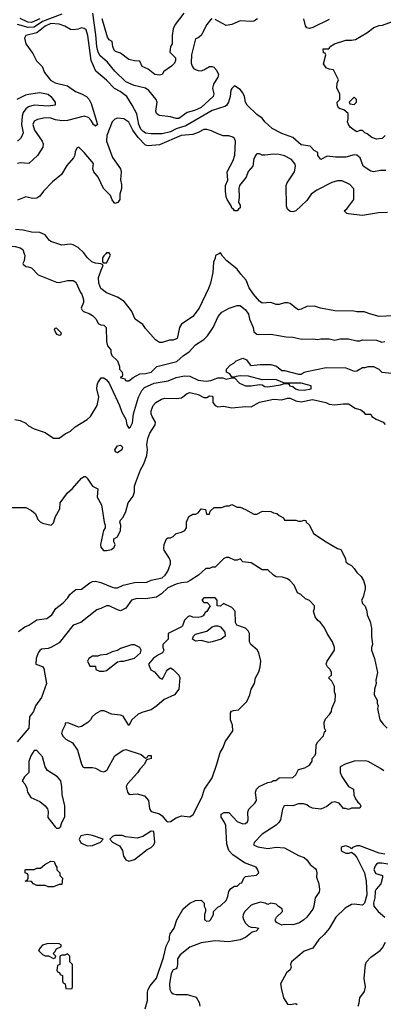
# Model space of a CAD drawing. Header units: inches. Extents: x 2348352 to 2479776, y 460422 to 613655.
# Tile 48 of 256: x 2374306 to 2376920, y 504604 to 511683. Entities that reach past the tile are written whole.
import ezdxf

# ---------------------------------------------------------------- set-up
doc = ezdxf.new("R2010")
doc.units = ezdxf.units.IN
doc.header["$MEASUREMENT"] = 0
doc.layers.add('C3570', color=7, linetype='Continuous')
doc.layers.add('C3571', color=7, linetype='Continuous')

msp = doc.modelspace()

# ---------------------------------------------------------------- linework, layer by layer
at = {"layer": 'C3570', "color": 4}
for points, elevation in [([(2374338.5, 510000), (2374342, 509990), (2374338, 509950), (2374328, 509930), (2374330, 509926), (2374350, 509908), (2374367.3, 509907.3), (2374390, 509898), (2374438, 509850), (2374570, 509797.2), (2374590, 509794), (2374650, 509809), (2374690, 509809), (2374710, 509795.3), (2374742.7, 509722.7), (2374753.2, 509710), (2374765.2, 509670), (2374764, 509650), (2374749, 509610), (2374754.6, 509594.6), (2374764.7, 509584.7), (2374806, 509570), (2374830, 509555.3), (2374855.3, 509530), (2374870, 509498), (2374890, 509488.7), (2374910, 509488), (2374928, 509470), (2374929, 509369), (2374938, 509338), (2374962, 509310), (2374962, 509290), (2374968.7, 509270), (2375009, 509230), (2375024, 509190), (2375024, 509170), (2375042, 509150), (2375046, 509130), (2375042, 509118), (2375028, 509110), (2375062, 509102), (2375066, 509090), (2375072.7, 509087.3), (2375090, 509086), (2375122, 509110), (2375170, 509137), (2375210, 509138.4), (2375252, 509150), (2375292, 509190), (2375435.5, 509224.5), (2375482.8, 509270), (2375524.1, 509295.9), (2375570, 509345.2), (2375630, 509384), (2375656, 509410), (2375696, 509470), (2375732, 509550), (2375759.6, 509580.4), (2375810.9, 509609.1), (2375870, 509628.7), (2375890, 509628.7), (2375930, 509598), (2375950, 509566), (2375958, 509530), (2375984, 509470), (2375990, 509438), (2376010, 509422), (2376020.2, 509420.2), (2376110, 509421.2), (2376222, 509402), (2376270, 509401.2), (2376334.4, 509385.6), (2376410, 509388.7), (2376450, 509384), (2376470, 509388.7), (2376530, 509388.7), (2376570, 509379), (2376610, 509389.2), (2376669.1, 509389.1), (2376730, 509374), (2376750, 509374), (2376770, 509382), (2376870, 509379), (2376910, 509364), (2376930, 509368.7)], 128), ([(2375738, 510000), (2375712.7, 509987.3), (2375711.6, 509968.4), (2375699.6, 509940.4), (2375694.4, 509865.6), (2375677.3, 509790), (2375664, 509750), (2375596, 509610), (2375550, 509548.7), (2375470, 509495.3), (2375454.8, 509470), (2375438, 509390), (2375410, 509379), (2375382, 509378), (2375330, 509362), (2375310, 509362), (2375282, 509382), (2375210, 509462), (2375192.1, 509492.1), (2375135.3, 509530), (2375109.4, 509589.4), (2375056.5, 509656.5), (2375010, 509688.7), (2374930, 509719), (2374888.7, 509750), (2374874, 509790), (2374873.2, 509830), (2374898, 509902), (2374906, 509910), (2374902, 509922), (2374888, 509928), (2374850, 509932.7), (2374823.3, 509943.3), (2374793.2, 509970), (2374771, 510000)], 124), ([(2374924, 510000), (2374910, 509986), (2374902, 509970), (2374902, 509942), (2374910, 509934), (2374930, 509934), (2374958, 509990), (2374953, 510000)], 124), ([(2377090, 509559), (2376890.9, 509549.1), (2376830, 509565.2), (2376783.1, 509583.1), (2376730, 509582), (2376708.4, 509588.4), (2376570, 509589), (2376469.3, 509609.3), (2376424.7, 509624.7), (2376370, 509622), (2376330, 509602), (2376310, 509598), (2376290, 509608.7), (2376250, 509642), (2376230, 509648.7), (2376210, 509648.7), (2376170, 509636), (2376150, 509636), (2376110, 509649.2), (2376050, 509644), (2376030, 509659), (2375986.6, 509710), (2375956.1, 509756.1), (2375934.5, 509810), (2375894.3, 509854.3), (2375870, 509889.2), (2375795.3, 509950), (2375763.1, 509983.1), (2375753.4, 510000)], 124), ([(2374270, 508808.7), (2374310, 508802), (2374350, 508782), (2374370, 508762), (2374410, 508742), (2374490, 508715.3), (2374550, 508674), (2374590, 508675.3), (2374633.7, 508706.3), (2374670, 508725.2), (2374704.5, 508755.5), (2374790, 508809.3), (2374814, 508830), (2374862.8, 508910), (2374876, 508970), (2374861, 509030), (2374863.5, 509056.5), (2374867.1, 509072.9), (2374891.6, 509108.4), (2374910, 509108.7), (2374930, 509094), (2374949, 509070), (2375023.7, 508910), (2375040.5, 508860.5), (2375069.3, 508810), (2375075.3, 508770), (2375090, 508746), (2375103.6, 508756.4), (2375115.9, 508784.1), (2375124.9, 508850), (2375159.3, 508970), (2375183.9, 509016.1), (2375202, 509038), (2375272, 509070), (2375372.8, 509087.2), (2375430.4, 509109.6), (2375490, 509123.5), (2375530, 509121.1), (2375590, 509092.4), (2375645.2, 509085.2), (2375681, 509090), (2375730, 509107.3), (2375767.2, 509107.2), (2375790, 509098), (2375830, 509109), (2375848.9, 509108.9), (2375886, 509070), (2375930, 509051.3), (2375970.4, 509049.6), (2376030, 509059.3), (2376050, 509057.2), (2376066.9, 509046.9), (2376090, 509043.5), (2376181, 509059), (2376210, 509068), (2376227.3, 509067.3), (2376242, 509062), (2376246, 509050), (2376270, 509046.6), (2376289.3, 509030), (2376310, 509023.1), (2376350, 509019.7), (2376402, 509030), (2376402, 509050), (2376330, 509070.5), (2376210, 509070.8), (2376152.7, 509092.7), (2376090, 509097.1), (2376050, 509094.8), (2375950, 509119.1), (2375890, 509122.8), (2375861.2, 509118.8), (2375850, 509112), (2375830, 509114), (2375817.3, 509137.3), (2375792, 509150), (2375792, 509170), (2375819.6, 509200.4), (2375845.4, 509214.6), (2375862, 509230), (2375910, 509248.7), (2375936.5, 509236.5), (2375962, 509202), (2375970, 509198), (2376035.3, 509204.7), (2376110, 509204), (2376152.9, 509192.9), (2376190, 509162), (2376210, 509162), (2376310, 509135.3), (2376330, 509135.3), (2376350, 509148.7), (2376370, 509154), (2376510, 509182), (2376650, 509179), (2376710, 509155.3), (2376730, 509158), (2376770, 509182), (2376790, 509182), (2376810, 509188.7), (2376850, 509188.7), (2376888, 509170), (2376910, 509148.7), (2377030, 509138)], 132), ([(2374230, 508175.3), (2374350, 508176), (2374390, 508153.2), (2374419, 508130), (2374437.2, 508090), (2374452, 508072), (2374470, 508062.7), (2374531.6, 508048.4), (2374550, 508066), (2374562.8, 508110), (2374593.7, 508166.3), (2374598, 508210), (2374650, 508282), (2374686.4, 508313.6), (2374750, 508388), (2374770, 508398), (2374778, 508398), (2374790, 508388), (2374830, 508328.7), (2374868, 508310), (2374862, 508250), (2374894.8, 508194.8), (2374912.3, 508070), (2374920.9, 508050), (2374920.9, 508030), (2374909.5, 508010), (2374887.3, 507910), (2374889.5, 507890), (2374907.6, 507867.6), (2374930, 507866.6), (2374965.2, 507874.8), (2374986, 507890), (2374992, 507910), (2374982, 507930), (2374982, 507950), (2375010, 507966), (2375031.3, 508010), (2375032, 508050), (2375024.7, 508070), (2375030, 508086), (2375050, 508106), (2375070, 508146), (2375086, 508210), (2375122, 508258), (2375130.7, 508289.3), (2375130.8, 508330), (2375137.3, 508350), (2375173.2, 508446.8), (2375198.8, 508490), (2375220.7, 508550), (2375225.5, 508590), (2375219.3, 508630), (2375226.9, 508673.1), (2375240.7, 508710), (2375278.8, 508770), (2375281, 508790), (2375258, 508830), (2375251.3, 508850), (2375251.3, 508870), (2375264.7, 508910), (2375284.7, 508930), (2375325.8, 508954.2), (2375350, 508962.7), (2375430, 508959.3), (2375470, 508965.2), (2375510, 508995.3), (2375530, 509002), (2375589, 508989), (2375630, 508968), (2375650, 508968), (2375670, 508978), (2375690, 508975.3), (2375695.3, 508970), (2375695.3, 508930), (2375710, 508908.7), (2375730, 508899), (2375770, 508904), (2375830, 508893.2), (2375930, 508901.2), (2375970, 508899), (2376030, 508933.2), (2376130, 508955.3), (2376190, 508949), (2376230, 508962), (2376250, 508962), (2376290, 508944), (2376330, 508935.3), (2376410, 508952.3), (2376506, 508930), (2376530, 508919), (2376570, 508913.2), (2376630, 508922), (2376670, 508922), (2376718, 508890), (2376757.2, 508877.2), (2376780.4, 508860.4), (2376790, 508846), (2376830, 508846), (2376838, 508830), (2376868, 508810), (2376918, 508790), (2376933.6, 508773.6)], 136), ([(2374296.7, 507283.3), (2374342.5, 507317.5), (2374372, 507330), (2374430, 507368.7), (2374502, 507378), (2374536.9, 507403.1), (2374564.7, 507450), (2374618, 507490), (2374652.8, 507527.2), (2374666, 507550), (2374699.8, 507580.2), (2374710, 507585.2), (2374750, 507589), (2374810, 507634), (2374830, 507644), (2374850, 507645.2), (2374890, 507636), (2374970, 507602), (2374990, 507598), (2375010, 507599.3), (2375050, 507617), (2375130, 507636.2), (2375221, 507639), (2375250, 507653.2), (2375331, 507670), (2375351.3, 507690), (2375370, 507718), (2375390.6, 507770), (2375390.6, 507790), (2375382.8, 507810), (2375344.7, 507870), (2375342, 507882), (2375344.7, 507910), (2375362, 507950), (2375370, 507958), (2375390, 507958), (2375410, 507968), (2375431, 507989), (2375470, 507999), (2375492, 508010), (2375504.7, 508030), (2375504.7, 508070), (2375522, 508110), (2375550, 508128), (2375571.6, 508128.4), (2375590, 508138), (2375610, 508166), (2375642, 508162), (2375648.9, 508128.9), (2375670, 508128), (2375674, 508150), (2375703.6, 508176.4), (2375756.4, 508176.4), (2375790, 508188.7), (2375811, 508189), (2375830, 508198), (2375870, 508178), (2375890, 508178), (2375930, 508162), (2375990, 508129), (2376010, 508128.7), (2376051.6, 508148.4), (2376110, 508148), (2376130, 508138), (2376153.6, 508133.6), (2376170, 508118), (2376202, 508102), (2376210, 508086), (2376290, 508086), (2376310, 508078), (2376330, 508078), (2376350, 508086), (2376362, 508082), (2376366, 508070), (2376388, 508050), (2376418, 507990), (2376510, 507928), (2376590, 507882), (2376614.6, 507874.6), (2376648, 507810), (2376650, 507786), (2376666, 507770), (2376690, 507758), (2376710, 507738), (2376730, 507708), (2376760.4, 507680.4), (2376778, 507650), (2376788, 507610), (2376788, 507590), (2376775.3, 507530), (2376762, 507510), (2376770, 507486), (2376790, 507466), (2376802, 507430), (2376803.1, 507403.1), (2376828.4, 507348.4), (2376828.9, 507328.9), (2376835.3, 507310), (2376835.3, 507250), (2376842, 507190), (2376835.3, 507170), (2376835.3, 507150), (2376857.2, 507090), (2376879, 506990), (2376864.7, 506935.3), (2376868.7, 506910), (2376855.3, 506870), (2376854, 506830), (2376875.3, 506790), (2376875.3, 506770), (2376882, 506750), (2376878, 506730), (2376895.3, 506650), (2376918, 506618), (2376948, 506590)], 144), ([(2375208.7, 504570), (2375224, 504630), (2375224, 504690), (2375229.3, 504710.7), (2375243.2, 504736.8), (2375290, 504792), (2375340.2, 504939.8), (2375358.6, 505021.4), (2375382, 505070), (2375382, 505090), (2375388.7, 505110), (2375415.3, 505150), (2375435.3, 505210), (2375482, 505290), (2375529.4, 505330.6), (2375570, 505351), (2375610, 505351.3), (2375631, 505331), (2375632, 505310), (2375642, 505290), (2375642, 505270), (2375634, 505250), (2375634, 505210), (2375650, 505202), (2375670, 505204.7), (2375678, 505210), (2375698, 505250), (2375698, 505270), (2375703.1, 505276.9), (2375730, 505302), (2375750, 505312), (2375789.3, 505350.7), (2375802, 505378), (2375810, 505414), (2375823.1, 505436.9), (2375850, 505454), (2375870, 505454), (2375890, 505474), (2375902, 505478), (2375918, 505510), (2375930, 505522), (2376007.3, 505532.7), (2376026, 505550), (2376016.4, 505576.4), (2376006, 505590), (2375921.5, 505621.5), (2375838.9, 505678.9), (2375809, 505710), (2375794, 505754), (2375787.1, 505890), (2375776.6, 505916.6), (2375754.5, 505950), (2375753.2, 505970), (2375776.2, 505983.8), (2375810, 505983), (2375870, 505919.1), (2375910, 505901), (2375930, 505904.7), (2375943.1, 505916.9), (2375948.7, 505930), (2375945.6, 505985.6), (2375952.5, 506007.5), (2375995.3, 506050), (2376008.7, 506070), (2376002, 506130), (2376009.2, 506150.8), (2376028, 506170), (2376090, 506198), (2376116.4, 506203.6), (2376130, 506212), (2376147.3, 506212.7), (2376170, 506232), (2376270, 506234), (2376290, 506254), (2376310, 506292), (2376356.4, 506303.6), (2376390, 506322), (2376407.3, 506352.7), (2376408.4, 506371.6), (2376430, 506394), (2376435.3, 506410), (2376438, 506470), (2376448.9, 506491.1), (2376490, 506534), (2376498, 506562), (2376506, 506570), (2376498, 506590), (2376495.3, 506630), (2376504.7, 506655.3), (2376533.6, 506686.4), (2376548, 506710), (2376548.4, 506731.6), (2376574.6, 506785.4), (2376575.3, 506830), (2376568.4, 506851.6), (2376568, 506890), (2376550, 506926), (2376526, 506950), (2376546, 506970), (2376546, 506990), (2376538, 507010), (2376518, 507030), (2376508, 507050), (2376515.3, 507070), (2376568, 507150), (2376568, 507170), (2376555.3, 507210), (2376515.3, 507270), (2376498, 507310), (2376468.7, 507350), (2376450, 507364), (2376429, 507390), (2376418, 507430), (2376426, 507450), (2376426, 507470), (2376390, 507508), (2376360.2, 507520.2), (2376326, 507550), (2376303.1, 507563.1), (2376278, 507618), (2376248, 507650), (2376230, 507662), (2376194.6, 507674.6), (2376150, 507678), (2376130, 507688.7), (2376090, 507728), (2376050, 507728), (2375970, 507778), (2375910, 507786), (2375890, 507806), (2375870, 507798), (2375850, 507798), (2375810, 507815.3), (2375790, 507815.3), (2375774, 507810), (2375710, 507748), (2375690, 507748), (2375670, 507738), (2375643.6, 507736.4), (2375592, 507690), (2375531.3, 507650), (2375510, 507639.3), (2375470, 507635.1), (2375430, 507623.7), (2375370, 507599.3), (2375324.9, 507555.1), (2375290, 507532), (2375210, 507519.5), (2375150, 507522.7), (2375124.5, 507515.5), (2375110, 507508.7), (2375067.9, 507452.1), (2375030, 507434), (2375010, 507439), (2374950, 507469), (2374930, 507469), (2374890, 507449), (2374859.8, 507440.2), (2374746, 507350), (2374690, 507329), (2374590, 507204), (2374530, 507168.7), (2374510, 507162), (2374462.8, 507157.2), (2374450, 507148), (2374438, 507130), (2374424.7, 507090), (2374422, 507050), (2374470, 507032), (2374478.8, 507018.8), (2374498, 506910), (2374462.8, 506810), (2374418.8, 506750), (2374406, 506710), (2374376, 506670), (2374370.8, 506590), (2374288.1, 506491.9)], 148), ([(2376923.6, 506283.6), (2376899.8, 506299.8), (2376810.5, 506350.5), (2376790, 506354.8), (2376709.1, 506350.9), (2376646, 506330), (2376610, 506311.3), (2376609.2, 506270), (2376622, 506242), (2376669.3, 506169.3), (2376706, 506150), (2376708, 506110), (2376720.4, 506080.4), (2376736.4, 506056.4), (2376750, 506046), (2376758, 506030), (2376750, 506014), (2376690, 506014), (2376670, 506004.7), (2376647.3, 506012.7), (2376632.7, 506012.7), (2376602, 506050), (2376570, 506058.8), (2376550, 506054.8), (2376513.8, 506026.2), (2376470, 506007.7), (2376410, 506014.8), (2376385.2, 506025.2), (2376370, 506038), (2376345.4, 506045.4), (2376310, 506046), (2376270, 506030.8), (2376230, 506034), (2376208, 506030), (2376194, 506006), (2376180.9, 505930), (2376169.3, 505910), (2376150, 505890.7), (2376050, 505827.7), (2375994, 505770), (2375986, 505750), (2376016.5, 505736.5), (2376090, 505723.6), (2376150, 505734.7), (2376209.3, 505729.3), (2376310, 505674), (2376350, 505659), (2376370, 505642), (2376394, 505610), (2376430, 505579), (2376437.2, 505570), (2376441.2, 505550), (2376439, 505519), (2376457.2, 505470), (2376462, 505430), (2376459, 505410), (2376429.2, 505370), (2376421.2, 505310), (2376412.1, 505287.9), (2376369.1, 505230.9), (2376348, 505210), (2376318, 505190), (2376270, 505174), (2376210, 505178), (2376190, 505172), (2376151.6, 505191.6), (2376143.6, 505203.6), (2376142, 505210), (2376152, 505230), (2376194, 505270), (2376192, 505290), (2376166.8, 505306.8), (2376150, 505324.7), (2376110, 505332), (2376090, 505322), (2376070, 505332), (2376038, 505338), (2375990, 505324.7), (2375970, 505316), (2375925.2, 505270), (2375913.2, 505250), (2375909.2, 505230), (2375913.6, 505213.6), (2375930, 505186), (2375950, 505166), (2375970, 505158), (2376003.6, 505156.4), (2376026, 505150), (2376006, 505130), (2375977.2, 505122.8), (2375930, 505084.9), (2375890, 505068), (2375810, 505053.4), (2375710, 505060.5), (2375610, 505046.4), (2375530, 505015.5), (2375459.7, 504960.3), (2375439.5, 504930), (2375440.9, 504890), (2375435.1, 504864.9), (2375430, 504858), (2375410, 504851), (2375395.1, 504824.9), (2375383.7, 504750), (2375384, 504710), (2375395.3, 504690), (2375410, 504679), (2375430, 504674), (2375510, 504674), (2375574, 504654), (2375595.5, 504615.5), (2375601.2, 504590)], 144), ([(2376930, 505684.4), (2376890, 505690.3), (2376750, 505743.1), (2376730, 505742.4), (2376698, 505730), (2376690, 505722), (2376682, 505730), (2376650, 505742), (2376623.3, 505736.7), (2376617.2, 505730), (2376617.2, 505710), (2376630, 505699.3), (2376650.5, 505689.5), (2376674, 505690), (2376690, 505698), (2376710, 505684), (2376730, 505659), (2376784.7, 505550), (2376796, 505490), (2376800.5, 505390), (2376784.5, 505330), (2376770, 505317.1), (2376710, 505324.7), (2376690, 505320.7), (2376646.1, 505293.9), (2376578.2, 505230), (2376531.1, 505148.9), (2376494.9, 505105.1), (2376457.3, 505070), (2376413.5, 505006.5), (2376350, 504986), (2376259.3, 504910), (2376253.2, 504890), (2376257.2, 504870), (2376250, 504852), (2376224, 504830), (2376181.2, 504750), (2376186.6, 504710), (2376202.7, 504650), (2376230, 504604), (2376250, 504601.2), (2376290, 504609), (2376301.2, 504601.2)], 136), ([(2376951.7, 505611.7), (2376910, 505618.9), (2376882.6, 505617.4), (2376869.6, 505610.4), (2376861, 505599), (2376851.5, 505570), (2376865.3, 505545.3), (2376914, 505530), (2376914.5, 505514.5), (2376902, 505470), (2376868.2, 505431.8), (2376862, 505418), (2376858.9, 505370), (2376849.6, 505330), (2376851.2, 505310), (2376881.5, 505270), (2376930, 505229.8)], 132), ([(2376738, 504590), (2376746.8, 504613.2), (2376751.3, 504650), (2376784, 504696), (2376790.6, 504730), (2376782.8, 504790), (2376790.6, 504890), (2376799.1, 504910), (2376830, 504942.7), (2376896, 504990), (2376914.8, 505010), (2376936, 505050)], 136)]:
    msp.add_lwpolyline(points, dxfattribs=dict(at, elevation=elevation))
for points, elevation in [([(2374570, 509466), (2374558, 509462), (2374554, 509450), (2374562, 509442), (2374564.7, 509430), (2374570, 509422), (2374590, 509414), (2374602, 509418), (2374606, 509430)], 132), ([(2375010, 508569.2), (2374995.3, 508575.3), (2374989.3, 508590), (2375010, 508618.8), (2375030, 508624.7), (2375044.7, 508610), (2375041, 508590)], 132), ([(2375710, 507526), (2375630, 507526), (2375614, 507510), (2375630, 507494), (2375652.7, 507492.7), (2375674, 507470), (2375651.1, 507428.9), (2375639.6, 507420.4), (2375623.6, 507396.4), (2375611.1, 507388.9), (2375590, 507384), (2375550, 507388), (2375530, 507398), (2375514, 507390), (2375490, 507366), (2375476, 507324), (2375470, 507318), (2375374, 507270), (2375374, 507230), (2375334, 507190), (2375334, 507170), (2375342, 507150), (2375331.3, 507130), (2375302.8, 507117.2), (2375266.8, 507093.2), (2375232, 507050), (2375247.7, 507007.7), (2375275.3, 506995.3), (2375310, 506952), (2375330, 506942), (2375338, 506950), (2375360.2, 506999.8), (2375370, 507012), (2375390, 507022), (2375410, 507012), (2375450.8, 506970.8), (2375458, 506950), (2375451, 506870), (2375418, 506830), (2375344, 506796), (2375290.6, 506749.4), (2375250, 506722), (2375190, 506705.2), (2375158, 506690), (2375111.3, 506650), (2375090, 506609), (2375050, 506675.3), (2375030, 506682), (2374966, 506690), (2374912.7, 506712.7), (2374890, 506714), (2374850, 506693.2), (2374826, 506670), (2374816, 506650), (2374796, 506630), (2374750, 506602), (2374730, 506595.3), (2374652.7, 506627.3), (2374634, 506626), (2374634, 506614), (2374611.3, 506570), (2374606, 506550), (2374618, 506530), (2374638, 506510), (2374684.7, 506484.7), (2374721, 506430), (2374751.3, 506330), (2374762, 506310), (2374770, 506306), (2374830, 506306), (2374850, 506301), (2374890, 506281), (2374910, 506276), (2374920.2, 506279.8), (2374934, 506290), (2374990, 506390.8), (2375050, 506431), (2375070, 506436), (2375179.6, 506399.6), (2375210, 506374), (2375222, 506378), (2375228.4, 506391.6), (2375252, 506392), (2375251.3, 506370), (2375218, 506362), (2375202, 506330), (2375170, 506295.3), (2375153, 506267), (2375082, 506190), (2375072, 506170), (2375082, 506130), (2375092.7, 506112.7), (2375150, 506116), (2375202, 506102), (2375231.3, 506070), (2375238, 506010), (2375250.9, 505990.9), (2375310, 505973), (2375330, 505958), (2375360.9, 505920.9), (2375370, 505916.3), (2375390, 505919.1), (2375430, 505944), (2375470, 505958.8), (2375530, 505951), (2375552.1, 505967.9), (2375614, 506090), (2375635.3, 506150), (2375690, 506232), (2375724, 506330), (2375746.3, 506413.7), (2375768.7, 506450), (2375782, 506490), (2375838, 506570), (2375835.3, 506610), (2375821.2, 506650), (2375821.2, 506698.8), (2375829, 506711), (2375842.7, 506717.3), (2375878, 506722), (2375938.6, 506781.4), (2375959, 506830), (2375969, 506870), (2375994, 506910), (2376002, 506950), (2376024.7, 506995.3), (2376034, 507030), (2376039, 507070), (2376024, 507130), (2376012.5, 507152.5), (2375968, 507190), (2375958, 507210), (2375958, 507270), (2375948, 507290), (2375928.9, 507308.9), (2375866, 507330), (2375858, 507350), (2375855.3, 507430), (2375830, 507458), (2375770, 507486), (2375750, 507466), (2375726, 507470), (2375726, 507510)], 152), ([(2375666.3, 507206.3), (2375610, 507219), (2375570, 507215.3), (2375548.7, 507230), (2375555.3, 507250), (2375570, 507264.7), (2375650, 507286), (2375690, 507318), (2375710, 507324.7), (2375730, 507324.7), (2375750, 507318), (2375779.6, 507279.6), (2375782, 507250), (2375754, 507230), (2375690, 507209.2)], 152), ([(2375110, 507188.7), (2375030, 507162), (2375010, 507148), (2374970, 507138), (2374930, 507119), (2374884.7, 507115.3), (2374867.3, 507107.3), (2374830, 507108), (2374802, 507090), (2374794, 507070), (2374810, 507034), (2374850, 507034), (2374854, 507010), (2374879.6, 506999.6), (2374910, 506998), (2374930, 507004.7), (2375010, 507066), (2375030, 507072), (2375051.6, 507071.6), (2375130, 507092), (2375175.3, 507130), (2375178, 507150), (2375168.4, 507168.4), (2375130, 507188)], 152), ([(2374430, 506428), (2374410, 506428), (2374386, 506390), (2374371.3, 506350), (2374371.3, 506270), (2374339.6, 506240.4), (2374324.7, 506210), (2374342, 506190), (2374356.9, 506156.9), (2374361, 506130), (2374386, 506090), (2374450, 506061), (2374490, 506031), (2374506.8, 506010), (2374510.8, 505990), (2374507.3, 505947.3), (2374559.8, 505879.8), (2374570, 505871), (2374590, 505871.3), (2374600.4, 505879.6), (2374609.4, 505910.6), (2374629.3, 505950.7), (2374629.3, 506030), (2374611.9, 506111.9), (2374609.5, 506170), (2374602.7, 506210), (2374578.9, 506238.9), (2374505.1, 506285.1), (2374488.4, 506311.6), (2374470, 506382)], 152), ([(2375250, 505848), (2375190.7, 505809.3), (2375150, 505799), (2375070, 505808), (2375043.6, 505816.4), (2374990, 505818), (2374974, 505810), (2374954, 505790), (2374974, 505770), (2375023.6, 505743.6), (2375044.7, 505710), (2375052, 505670), (2375070, 505642), (2375090, 505632), (2375130, 505644.7), (2375223.2, 505716.8), (2375250, 505731), (2375269, 505750), (2375277.2, 505770), (2375270, 505846)], 152), ([(2374790, 505824), (2374745.4, 505814.6), (2374734, 505790), (2374745.4, 505765.4), (2374790, 505742), (2374830, 505744.7), (2374886, 505770), (2374906, 505790), (2374830, 505817.2)], 152), ([(2374550, 505448), (2374510, 505448.7), (2374490, 505458), (2374430, 505458), (2374406, 505470), (2374390, 505486), (2374346, 505490), (2374362, 505498), (2374366, 505510), (2374366, 505530), (2374362, 505542), (2374346, 505550), (2374346, 505570), (2374350, 505574), (2374410, 505574), (2374430, 505582), (2374456.4, 505583.6), (2374486, 505610), (2374530, 505632), (2374554, 505630), (2374563.6, 505603.6), (2374574, 505590), (2374574, 505570), (2374594, 505550), (2374594, 505530), (2374614, 505510), (2374610, 505466), (2374590, 505466)], 148), ([(2374550, 505042), (2374502, 505038), (2374470, 505028), (2374452, 505010), (2374442, 504990), (2374470, 504962), (2374490, 504952), (2374512, 504952), (2374550, 504934), (2374562, 504938), (2374566, 504950), (2374546, 504970), (2374559, 504981), (2374570, 505002), (2374602, 505018), (2374606, 505030), (2374590, 505038)], 152), ([(2374650, 504966), (2374630, 504958), (2374610, 504958), (2374594, 504950), (2374594, 504890), (2374578, 504882), (2374574, 504850), (2374578, 504838), (2374592.7, 504832.7), (2374598, 504818), (2374614, 504810), (2374614, 504770), (2374618, 504758), (2374634, 504750), (2374638, 504718), (2374670, 504714), (2374682, 504718), (2374686, 504730), (2374686, 504890), (2374666, 504910), (2374666, 504950)], 152)]:
    msp.add_lwpolyline(points, close=True, dxfattribs=dict(at, elevation=elevation))
at = {"layer": 'C3571', "color": 4}
for points, elevation in [([(2374610, 511723.9), (2374470.3, 511670), (2374410, 511629.8), (2374367, 511627), (2374290, 511649.6)], 108), ([(2375690, 511689), (2375678, 511682), (2375651, 511650), (2375611.3, 511570), (2375590, 511554), (2375570, 511546), (2375540.5, 511430), (2375539.1, 511370), (2375544.9, 511350), (2375558.8, 511330), (2375590, 511317.1), (2375610, 511315.5), (2375630, 511322), (2375670, 511347.7), (2375690, 511347.3), (2375702, 511342), (2375721.1, 511321.1), (2375734.8, 511290), (2375730.8, 511270), (2375699.8, 511220.2), (2375691, 511190), (2375701, 511150), (2375696, 511130), (2375610, 511052.3), (2375562, 511030), (2375510, 511017.2), (2375450, 510974), (2375430, 510973.2), (2375390, 510984), (2375310, 510994), (2375300.2, 511000.2), (2375288.7, 511010), (2375285.2, 511025.2), (2375293.2, 511090), (2375286, 511110), (2375234.1, 511174.2), (2375210, 511192), (2375128.7, 511210), (2375070, 511237), (2374990, 511312.3), (2374937.5, 511377.5), (2374883.6, 511423.6), (2374869.8, 511449.8), (2374859.8, 511490), (2374853.9, 511573.9), (2374831.2, 511731.2)], 108), ([(2375486, 511730), (2375422.8, 511650), (2375410, 511618), (2375403, 511570), (2375402.8, 511510), (2375391, 511490), (2375384.7, 511450), (2375424.7, 511410), (2375424.7, 511390), (2375418, 511370), (2375398, 511350), (2375342, 511310), (2375330, 511288.7), (2375310, 511284), (2375278, 511290), (2375230, 511328.7), (2375187.3, 511347.3), (2375170, 511386), (2375130, 511388), (2375090, 511398), (2375030, 511442), (2374994, 511454), (2374984.7, 511464.7), (2374975.3, 511490), (2374970, 511526), (2374950, 511538), (2374937.2, 511557.2), (2374898.4, 511690)], 104), ([(2376938.6, 510598.6), (2376899.8, 510600.2), (2376850, 510589), (2376830, 510594), (2376775.3, 510630), (2376752.7, 510690), (2376729.4, 510709.4), (2376710, 510712.7), (2376650, 510695.1), (2376575.5, 510695.5), (2376516.9, 510703.1), (2376470, 510678), (2376450, 510706), (2376448, 510728), (2376422, 510742), (2376394.8, 510774.8), (2376330, 510782.9), (2376270, 510837.2), (2376190, 510865.2), (2376120.1, 510900.1), (2376069, 510950), (2376050, 510975.3), (2376010, 511002), (2375941.2, 511070), (2375929.3, 511090), (2375921.2, 511130), (2375910, 511158), (2375890, 511182), (2375850, 511208), (2375830, 511188), (2375824.5, 511175.5), (2375818.8, 511130), (2375806.8, 511090), (2375792.7, 511067.3), (2375780.5, 511059.5), (2375690, 511029.5), (2375500.5, 510919.5), (2375430, 510898), (2375390, 510878), (2375330, 510863.6), (2375250, 510862), (2375210, 510867.6), (2375190, 510880.7), (2375177.3, 510897.2), (2375163.1, 510930), (2375147, 511007), (2375115.3, 511070), (2375075.3, 511130), (2375027.2, 511167.2), (2374987.7, 511187.7), (2374930, 511249), (2374852.7, 511312.7), (2374820.7, 511390), (2374795.8, 511570), (2374782.7, 511610), (2374770, 511620.9), (2374750, 511624.5), (2374725.1, 511614.9), (2374690, 511609.6), (2374670, 511614), (2374630, 511638), (2374590, 511652.3), (2374530, 511655.1), (2374490, 511635.8), (2374430, 511589.6), (2374350.7, 511569.3), (2374340.7, 511550), (2374350.6, 511510.6), (2374401.1, 511441.1), (2374427.2, 511387.2), (2374466.7, 511346.7), (2374484.1, 511304.1), (2374528, 511248), (2374562, 511230), (2374650, 511207.7), (2374707.1, 511167.1), (2374750.4, 511150.4), (2374786, 511130), (2374806, 511110), (2374819.8, 511079.8), (2374864.7, 510930), (2374850, 510919), (2374835.3, 510930), (2374818.6, 510958.6), (2374799.5, 510979.5), (2374770, 510989.3), (2374650, 510957.6), (2374610, 510956.9), (2374564.2, 510964.2), (2374530, 510975.1), (2374490, 510977.2), (2374434.4, 510965.6), (2374410, 510954), (2374400.7, 510930), (2374413, 510890), (2374468, 510810), (2374474.4, 510790), (2374473.3, 510766.7), (2374433.8, 510706.2), (2374370.5, 510649.5), (2374310, 510653.2), (2374290, 510649.2)], 112), ([(2374449.6, 511690.4), (2374390, 511662.9), (2374364.7, 511664.7), (2374310, 511691.7)], 104), ([(2376014.8, 511690), (2375990, 511673.2), (2375970, 511669.5), (2375890, 511675.6), (2375830, 511649.6), (2375790, 511640.9), (2375710, 511684)], 108), ([(2376530, 511683.7), (2376412.5, 511627.5), (2376390, 511620.9), (2376370, 511626), (2376359.3, 511639.3), (2376349.2, 511690)], 108), ([(2376934, 510850), (2376911.6, 510828.4), (2376870, 510824), (2376836.5, 510836.5), (2376803.1, 510863.1), (2376786, 510870), (2376770, 510886), (2376750, 510886), (2376730, 510878), (2376710, 510888.7), (2376682, 510910), (2376668.7, 510930), (2376662, 510950), (2376668, 510970), (2376666, 511010), (2376636.4, 511036.4), (2376610, 511042), (2376598, 511050), (2376590, 511066), (2376588, 511090), (2376608, 511110), (2376608, 511150), (2376586, 511190), (2376587.3, 511227.3), (2376598, 511250), (2376562, 511322), (2376530, 511328), (2376510, 511338), (2376490, 511366), (2376506, 511430), (2376502, 511442), (2376490, 511446), (2376487.3, 511472.7), (2376527.3, 511472.7), (2376538, 511490), (2376569.5, 511510.5), (2376650, 511536), (2376690, 511536), (2376718.6, 511541.4), (2376802, 511590), (2376852.5, 511627.5), (2376890, 511642.8), (2376914.8, 511645.2), (2376986, 511670)], 108), ([(2374288.9, 511111.1), (2374350, 511143.1), (2374370, 511148.7), (2374450, 511159.1), (2374510, 511146.8), (2374530.8, 511130), (2374561, 511090), (2374562, 511070), (2374510, 511061.6), (2374410, 511069.6), (2374370, 511056.9), (2374350, 511042.9), (2374330, 511017.2), (2374323.1, 510990), (2374319.5, 510930), (2374330.4, 510870), (2374324.9, 510850), (2374310.7, 510830), (2374289, 510811)], 108), ([(2376950, 510298), (2376884.5, 510295.5), (2376770, 510276.2), (2376667.5, 510287.5), (2376658, 510290), (2376638, 510310), (2376657.2, 510322.8), (2376708, 510390), (2376708.4, 510468.4), (2376678, 510498), (2376624.7, 510524.7), (2376590, 510524), (2376550, 510513.2), (2376442.5, 510457.5), (2376401, 510430), (2376370, 510384), (2376290.7, 510310), (2376270, 510302.9), (2376250, 510305.1), (2376230, 510321.2), (2376223.3, 510343.3), (2376222, 510490), (2376229.7, 510510.3), (2376280.9, 510590), (2376289.2, 510630), (2376285.6, 510645.6), (2376258.6, 510678.6), (2376210, 510704), (2376170, 510714), (2376130, 510717.2), (2376068.9, 510708.9), (2376050, 510708.7), (2376030, 510718), (2376010, 510718), (2376006.4, 510713.6), (2375990, 510686), (2375982.8, 510630), (2375948, 510592), (2375934, 510550), (2375886.8, 510490), (2375880.7, 510470), (2375882.8, 510410), (2375878, 510370), (2375890.8, 510350), (2375890.8, 510330), (2375878, 510322), (2375870, 510308.7), (2375850, 510309), (2375842, 510322), (2375830, 510328.7), (2375825.6, 510345.6), (2375797.2, 510390), (2375789.3, 510410), (2375786, 510450), (2375786, 510490), (2375802.7, 510530), (2375798, 510590), (2375840.9, 510670), (2375852, 510710), (2375857.2, 510810), (2375850, 510828), (2375838, 510838), (2375810, 510848.7), (2375768.9, 510848.9), (2375730, 510862), (2375684.7, 510884.7), (2375650, 510894), (2375630, 510893.2), (2375588.4, 510871.6), (2375550, 510858.4), (2375466, 510850), (2375310, 510784.7), (2375230, 510776.2), (2375210, 510782), (2375157.4, 510837.4), (2375118.7, 510890), (2375090, 510946), (2375055.3, 510970), (2375010, 510975.1), (2374990, 510969), (2374970, 510948.7), (2374932.2, 510850), (2374930.4, 510810), (2374971.9, 510691.9), (2375030.8, 510610), (2375036, 510590), (2375030.9, 510530.9), (2375038, 510498), (2375037.3, 510470), (2375026, 510430), (2375024.7, 510390), (2375012, 510370), (2374990, 510362), (2374970, 510388), (2374958.6, 510418.6), (2374909.5, 510470), (2374869.5, 510550), (2374838, 510590), (2374832.7, 510610), (2374835.3, 510650), (2374770, 510728.7), (2374730, 510766), (2374718, 510762), (2374703.6, 510736.4), (2374702, 510710), (2374692, 510690), (2374644.5, 510635.5), (2374607.3, 510570), (2374542.3, 510517.7), (2374477.3, 510450), (2374450, 510414), (2374430, 510401.2), (2374398, 510398), (2374350, 510408.7), (2374290, 510385.2)], 116), ([(2374771, 510000), (2374766.3, 510006.3), (2374725.6, 510045.6), (2374690, 510064), (2374670, 510069.2), (2374610, 510062.7), (2374530, 510088.7), (2374518, 510098), (2374490, 510135.3), (2374450, 510153.2), (2374390, 510154.5), (2374330, 510169.5), (2374275.3, 510175.3)], 124), ([(2374058.6, 510000), (2374114, 510030), (2374207.1, 510052.9), (2374230, 510057.2), (2374273.6, 510053.6), (2374310, 510042), (2374328, 510030), (2374338.5, 510000)], 128), ([(2374953, 510000), (2374950, 510006), (2374930, 510006), (2374924, 510000)], 124), ([(2375753.4, 510000), (2375750, 510006), (2375738, 510000)], 124)]:
    msp.add_lwpolyline(points, dxfattribs=dict(at, elevation=elevation))
at = {"layer": 'C3571', "color": 4, "elevation": 108}
msp.add_lwpolyline([(2376710, 511126), (2376674, 511090), (2376678, 511078), (2376710, 511074), (2376726, 511090), (2376726, 511110)], close=True, dxfattribs=at)

doc.saveas('drawing.dxf')
